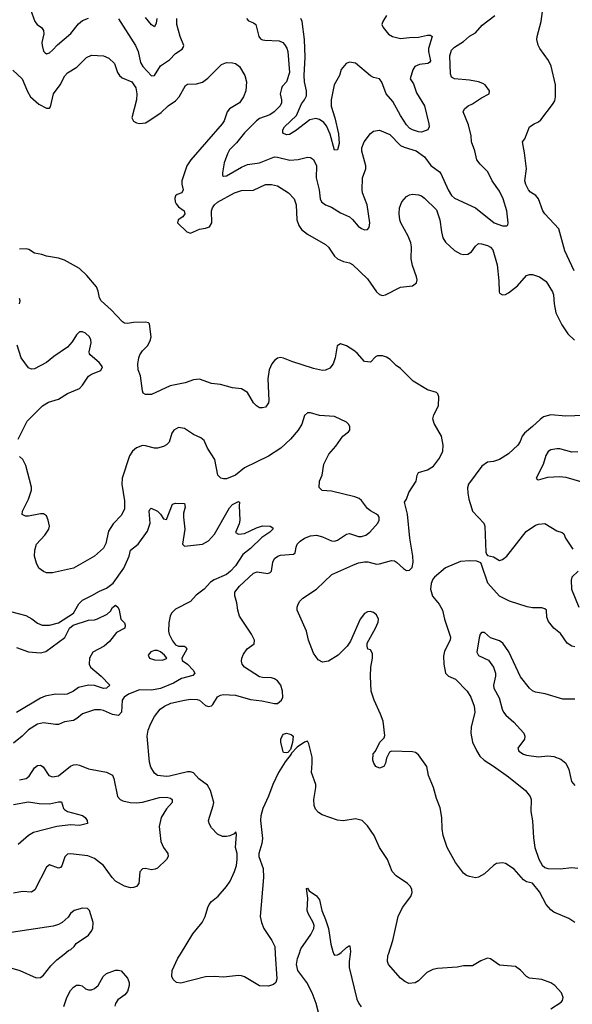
# Model space of a CAD drawing. Header units: inches. Extents: x 1449094 to 1618372, y 389908 to 534307.
# Tile 41 of 256: x 1481432 to 1485114, y 419665 to 426223. Entities that reach past the tile are written whole.
import ezdxf

# ---------------------------------------------------------------- set-up
doc = ezdxf.new("R2010")
doc.units = ezdxf.units.IN
doc.header["$MEASUREMENT"] = 0
doc.layers.add('B4481', color=7, linetype='Continuous')
doc.layers.add('B4482', color=7, linetype='Continuous')

msp = doc.modelspace()

# ---------------------------------------------------------------- linework, layer by layer
at = {"layer": 'B4481', "color": 5}
for points, elevation in [([(1481156.8, 420000), (1481170, 419988.2), (1481267.7, 419967.7), (1481291.3, 419950), (1481364.7, 419910), (1481432, 419890), (1481541.7, 419841.7), (1481570, 419843.8), (1481590, 419859.1), (1481638.7, 419921.3), (1481679.3, 419960.7), (1481729.1, 420000)], 660), ([(1483134.6, 420000), (1483145.6, 419834.4), (1483139, 419810), (1483123.2, 419796.8), (1483090, 419784.9), (1483030, 419788), (1482930, 419847.7), (1482910, 419855.5), (1482890, 419857.1), (1482790, 419846.7), (1482730, 419850.4), (1482670, 419848), (1482506, 419806), (1482478, 419810), (1482454, 419830), (1482446.7, 419850), (1482448.7, 419890), (1482486.9, 419973.1), (1482503.1, 420000)], 660), ([(1483439.2, 419550), (1483406.6, 419670), (1483381.9, 419741.9), (1483344.3, 419810), (1483285.9, 419890), (1483276.1, 419930), (1483283, 419970), (1483294, 420000)], 640), ([(1483525.9, 420000), (1483530, 419991.3), (1483550, 419994), (1483559.4, 420000)], 640), ([(1483634.4, 420000), (1483627.5, 419950), (1483628.4, 419910), (1483679.1, 419699.1), (1483691.1, 419671.1), (1483708.3, 419648.3)], 640), ([(1484970, 419635.6), (1485039.6, 419680.4), (1485048, 419690), (1485052.4, 419710), (1485042, 419742), (1484997.3, 419790), (1484970, 419808.2), (1484910, 419830.4), (1484830, 419838.7), (1484809.2, 419849.2), (1484770, 419892.7), (1484735.8, 419915.8), (1484630, 419924.9), (1484570, 419967.7), (1484550, 419973), (1484504.4, 419955.6), (1484450, 419920.7), (1484390, 419922), (1484347.1, 419912.9), (1484217, 419903), (1484184.2, 419895.8), (1484144, 419876), (1484090, 419822.4), (1484067.9, 419807.9), (1484024.7, 419804.7), (1483997.3, 419817.3), (1483970, 419839.1), (1483890.5, 419930), (1483883.8, 419950), (1483886, 419990), (1483889.3, 420000)], 660), ([(1481725.8, 419650), (1481746.3, 419710), (1481770, 419757.4), (1481790, 419780.3), (1481810, 419791.5), (1481830, 419793.1), (1481847.7, 419787.7), (1481870, 419768.4), (1481890, 419760.4), (1481910, 419762), (1481930, 419770.4), (1481955.6, 419790), (1481987.8, 419850), (1482010, 419870.3), (1482070, 419892.4), (1482090, 419893.4), (1482108.1, 419888.1), (1482150, 419838.8), (1482161.3, 419810), (1482162, 419790), (1482150.2, 419749.8), (1482132.2, 419727.8), (1482085.3, 419694.7), (1482070.3, 419670), (1482066.3, 419653.7)], 640)]:
    msp.add_lwpolyline(points, dxfattribs=dict(at, elevation=elevation))
at = {"layer": 'B4482', "color": 5}
for points, elevation in [([(1481505, 426290), (1481532.3, 426210), (1481548, 426190), (1481576.4, 426170), (1481590.7, 426150), (1481592.2, 426127.8), (1481580.4, 426070), (1481581, 426050), (1481590, 426013.2), (1481601.1, 426001.1), (1481610, 425996.2), (1481630, 426002.6), (1481650, 426019.7), (1481684.7, 426055.3), (1481772.8, 426130), (1481823.8, 426196.2), (1481850, 426218.3), (1481890, 426233.8)], 660), ([(1485126.7, 424550), (1485064.2, 424684.2), (1485023.7, 424830), (1484932, 424930), (1484918.7, 424950), (1484890, 425030.7), (1484871.7, 425051.7), (1484835.1, 425075.1), (1484821.6, 425090), (1484804.5, 425124.5), (1484798.7, 425150), (1484808.4, 425230), (1484796.7, 425336.7), (1484782.8, 425410), (1484797.3, 425430), (1484830, 425509), (1484861, 425530), (1484890, 425542.7), (1484903.7, 425556.3), (1484982.4, 425657.6), (1484996.7, 425683.3), (1485001.7, 425710), (1485001.7, 425790), (1484973.8, 425913.8), (1484956.3, 425950), (1484897.3, 426030), (1484886, 426054), (1484877.3, 426090), (1484879.1, 426110), (1484907, 426210), (1484919.1, 426310)], 680), ([(1482090, 426229.6), (1482202.9, 426050), (1482221.9, 426010), (1482237.2, 425937.2), (1482252.6, 425910), (1482310, 425849.7), (1482330, 425851.3), (1482370, 425916.2), (1482430, 425956.3), (1482470, 425997.8), (1482513.7, 426026.3), (1482522.2, 426037.8), (1482526.2, 426050), (1482500.8, 426110), (1482479.3, 426190), (1482479, 426230)], 660), ([(1482344.8, 426230), (1482340.7, 426199.3), (1482330, 426174.5), (1482310, 426189.6), (1482270, 426237.7)], 640), ([(1482944.4, 426230), (1482955.8, 426215.8), (1482990, 426201.3), (1483005.1, 426190), (1483025.1, 426110), (1483036.4, 426096.4), (1483048.9, 426088.9), (1483066, 426086), (1483160.9, 426080.9), (1483184.5, 426070), (1483197.3, 426057.3), (1483212.2, 426032.2), (1483217.8, 426010), (1483228.9, 425871.1), (1483210.8, 425810), (1483181.8, 425778.2), (1483175.6, 425764.5), (1483167.2, 425730), (1483176.8, 425690), (1483176.8, 425670), (1483167.2, 425650), (1483127.4, 425610), (1483098.7, 425590), (1483030, 425563.9), (1483010, 425548.7), (1482930, 425469.5), (1482877.3, 425402.7), (1482830, 425355), (1482816, 425330), (1482794.2, 425270), (1482782.7, 425202.7), (1482784.5, 425184.5), (1482790, 425180.5), (1482810, 425183.7), (1482910, 425241.5), (1482950, 425259.1), (1483030, 425269.4), (1483130, 425308.4), (1483150, 425307.8), (1483232.8, 425287.2), (1483287.4, 425292.6), (1483350, 425308.2), (1483370, 425305.1), (1483390.6, 425290.6), (1483409.8, 425250), (1483407.1, 425170), (1483427.2, 425090), (1483434.2, 425030), (1483442, 425010), (1483469.5, 424990), (1483510, 424974.6), (1483570, 424937.5), (1483630, 424909.8), (1483650, 424893.1), (1483687.2, 424847.2), (1483710, 424832.6), (1483730, 424823.8), (1483750, 424825.1), (1483761.3, 424838.7), (1483765.8, 424870), (1483746.4, 424990), (1483715.6, 425070), (1483713, 425090), (1483716.2, 425170), (1483738.8, 425230), (1483737.8, 425250), (1483711.9, 425348.1), (1483711.8, 425370), (1483726.7, 425410), (1483770, 425465.1), (1483790, 425479.6), (1483830, 425486), (1483897.3, 425457.3), (1483970, 425385.3), (1483993.9, 425373.9), (1484074.3, 425350), (1484130, 425310.5), (1484171.6, 425251.6), (1484230, 425210.5), (1484239.2, 425199.2), (1484286, 425090), (1484310, 425052.7), (1484330, 425034), (1484469.7, 424970), (1484594.5, 424870), (1484650, 424849.7), (1484678, 424850), (1484684, 424856), (1484686, 424870), (1484677.2, 424950), (1484654.5, 425030), (1484630, 425080.3), (1484579.7, 425150), (1484552.4, 425210), (1484499.5, 425259.5), (1484478.2, 425290), (1484465.5, 425350), (1484442.8, 425410), (1484439.6, 425450), (1484422.5, 425522.5), (1484387.7, 425610), (1484396, 425630), (1484421, 425650), (1484450, 425661.3), (1484510, 425703), (1484560.7, 425730), (1484562, 425750), (1484533.4, 425790), (1484517.8, 425797.8), (1484489, 425809), (1484430, 425820.2), (1484328.5, 425828.5), (1484310, 425839.3), (1484302.2, 425862.2), (1484298, 425982), (1484310, 426018.9), (1484330, 426039.8), (1484390, 426077.7), (1484430, 426112.4), (1484470, 426134.2), (1484513.6, 426186.4), (1484597.7, 426250)], 660), ([(1483876, 426250), (1483851.2, 426210), (1483846, 426190), (1483853.2, 426170), (1483890, 426127.3), (1483915.5, 426110), (1483970, 426097.2), (1484030, 426105), (1484090, 426105.5), (1484150, 426118.9), (1484170, 426119.3), (1484180.5, 426110), (1484156.1, 426030), (1484155.9, 426010), (1484170, 425949.3), (1484162.8, 425937.2), (1484150.7, 425930), (1484095.4, 425924.6), (1484065.3, 425910), (1484051.1, 425888.9), (1484034, 425830), (1484056.5, 425796.5), (1484076.3, 425736.3), (1484130.3, 425650), (1484159.1, 425530), (1484160.7, 425510), (1484151.3, 425490), (1484110, 425474), (1484090, 425475.1), (1484050, 425488.7), (1484030, 425501), (1484010, 425523.1), (1483970, 425584.4), (1483917.3, 425677.3), (1483873.6, 425730), (1483845.9, 425805.9), (1483830, 425828.2), (1483790, 425838.8), (1483770, 425849.8), (1483670, 425932.5), (1483630, 425938.8), (1483607.2, 425930), (1483573.6, 425890), (1483562.7, 425850), (1483528.4, 425790), (1483508.1, 425688.1), (1483506.4, 425646.4), (1483531.2, 425570), (1483556.3, 425463.7), (1483561.8, 425398.2), (1483550, 425356), (1483530, 425354), (1483500.7, 425460.7), (1483476.5, 425516.5), (1483458.5, 425538.5), (1483430, 425559.1), (1483404.3, 425564.3), (1483364.7, 425555.3), (1483270, 425482.7), (1483230, 425458.5), (1483210, 425455.1), (1483186.3, 425466.3), (1483184.7, 425490), (1483196, 425510), (1483275.5, 425584.5), (1483310, 425662), (1483330.7, 425690), (1483343.3, 425716.7), (1483343.9, 425750), (1483330.8, 425810), (1483328, 425850), (1483334.2, 425974.2), (1483329.5, 426090), (1483313.3, 426210), (1483304.7, 426230)], 640), ([(1481386.5, 425886.5), (1481447.6, 425830), (1481483.9, 425743.9), (1481503.6, 425710), (1481559.6, 425659.6), (1481610, 425632.6), (1481630, 425633.6), (1481636.6, 425643.4), (1481658.2, 425730), (1481701.7, 425790), (1481732.1, 425847.9), (1481751.2, 425868.8), (1481812.5, 425907.5), (1481878, 425970), (1481910, 425986.3), (1481990, 425982.6), (1482026.1, 425966.1), (1482064, 425930), (1482083.2, 425870), (1482096.5, 425850), (1482115.7, 425835.7), (1482179.7, 425810), (1482205, 425770), (1482212.4, 425730), (1482210.5, 425689.5), (1482180.4, 425570), (1482190, 425547.6), (1482210, 425535.8), (1482230, 425532.2), (1482270, 425536.8), (1482291.6, 425548.4), (1482375.3, 425604.7), (1482420.4, 425650), (1482470, 425682), (1482493.7, 425710), (1482535.9, 425784.1), (1482550, 425792.3), (1482610, 425794.7), (1482650, 425806.3), (1482686.4, 425833.6), (1482776, 425924), (1482810, 425936.9), (1482850, 425936.3), (1482870, 425931.2), (1482896.9, 425910), (1482931.5, 425850), (1482944.2, 425810), (1482938.7, 425750), (1482923.5, 425710), (1482895.8, 425670), (1482829.7, 425630), (1482814.8, 425610), (1482795.3, 425550), (1482780.3, 425530), (1482571.5, 425290), (1482545.1, 425250), (1482513.2, 425150), (1482512.5, 425127.5), (1482521.3, 425090), (1482513, 425070), (1482481.4, 425058.6), (1482470.7, 425049.3), (1482465.6, 425034.4), (1482468.2, 425010), (1482475.4, 424995.4), (1482490, 424976.8), (1482527, 424950), (1482532, 424930), (1482519, 424910), (1482489, 424890), (1482484, 424870), (1482545.6, 424810), (1482570, 424800.5), (1482630, 424828.7), (1482670, 424834.6), (1482696, 424844), (1482711.7, 424870), (1482711.1, 424950), (1482716.2, 424970), (1482729.2, 424990), (1482750, 425006.4), (1482863.8, 425070), (1482910, 425084.2), (1482990, 425088.5), (1483070, 425125.1), (1483110, 425125.1), (1483150, 425115.8), (1483223.6, 425070), (1483262, 425030), (1483274.8, 424990), (1483278, 424890), (1483291, 424851), (1483310, 424825.1), (1483350, 424795.1), (1483470, 424725.6), (1483488.7, 424708.7), (1483530, 424647.3), (1483550, 424629.6), (1483590, 424611.5), (1483630, 424602.4), (1483650, 424591.5), (1483750, 424496.3), (1483809.9, 424409.9), (1483830, 424392.2), (1483850, 424386.9), (1483870, 424391.1), (1483970, 424441.3), (1484050.4, 424449.6), (1484076, 424470), (1484080.7, 424490), (1484077.1, 424510), (1484050, 424586), (1484040.3, 424630), (1484042, 424710), (1484037.7, 424737.7), (1484021.2, 424781.2), (1483972.4, 424870), (1483964.4, 424890), (1483959.5, 424930), (1483963.8, 424970), (1483979.1, 425010), (1484010, 425045.2), (1484030, 425057.2), (1484050, 425061.2), (1484090, 425057.2), (1484110, 425049.2), (1484130, 425033.2), (1484210, 424957.2), (1484232, 424890), (1484241.5, 424810), (1484251, 424770), (1484270, 424740.5), (1484330, 424684.7), (1484370, 424663.6), (1484390, 424658.4), (1484419, 424661), (1484443.4, 424676.6), (1484470, 424715.1), (1484490, 424731.1), (1484510, 424730.8), (1484550, 424719.2), (1484570, 424707.8), (1484585.1, 424690), (1484612.9, 424590), (1484624.1, 424484.1), (1484626, 424410), (1484630, 424401.2), (1484650, 424389.5), (1484670, 424391.8), (1484690, 424402.9), (1484750, 424449.6), (1484810, 424518.3), (1484830, 424525.4), (1484850, 424524.7), (1484896.2, 424510), (1484939.6, 424479.6), (1484982.3, 424410), (1484989.8, 424390), (1484994, 424330), (1485005.1, 424270), (1485044.5, 424190), (1485084.5, 424130), (1485128.5, 424088.5)], 680), ([(1485130.4, 420210.4), (1485090, 420236.3), (1484990, 420279.3), (1484970, 420294.4), (1484939.5, 420330), (1484895.1, 420415.1), (1484850, 420470.8), (1484810, 420481), (1484790, 420494.8), (1484725.7, 420565.7), (1484670, 420603.1), (1484650, 420608.4), (1484610, 420603.8), (1484589.4, 420590), (1484530, 420533), (1484490, 420512.7), (1484470, 420508.2), (1484430, 420515.5), (1484410, 420523), (1484390, 420539.1), (1484336.4, 420610), (1484280.3, 420710), (1484253.7, 420790), (1484247, 420833), (1484244.4, 420910), (1484233.9, 420973.9), (1484210, 421036), (1484189, 421109), (1484155.5, 421190), (1484143.8, 421250), (1484090, 421327.7), (1484070, 421342), (1484050, 421345.5), (1483908.9, 421351.1), (1483896.4, 421343.6), (1483888.4, 421331.6), (1483875.3, 421304.7), (1483868.7, 421270), (1483858, 421250), (1483830, 421238), (1483804.7, 421250), (1483791.1, 421271.1), (1483786, 421290), (1483786.8, 421333.2), (1483802, 421350), (1483832, 421410), (1483859.8, 421440.2), (1483864.7, 421455.3), (1483853.4, 421550), (1483836.7, 421596.7), (1483793.4, 421690), (1483774.4, 421750), (1483768.8, 421851.2), (1483772.4, 421910), (1483782.4, 421970), (1483782, 422002), (1483770, 422026), (1483751.3, 422031.3), (1483746.8, 422050), (1483748, 422070), (1483803.7, 422170), (1483821.1, 422210), (1483822.4, 422230), (1483810, 422259.1), (1483790, 422274.4), (1483770, 422281.6), (1483750, 422279.3), (1483730, 422268), (1483699.6, 422230), (1483636.1, 422083.9), (1483615.1, 422050), (1483553.2, 421990), (1483490, 421950.8), (1483450, 421942.8), (1483419.8, 421959.8), (1483390, 422004.7), (1483355.5, 422090), (1483343, 422150), (1483282, 422290), (1483280.7, 422310), (1483287.3, 422330), (1483298.8, 422350), (1483318.8, 422370), (1483409, 422431), (1483511.9, 422528.1), (1483650.8, 422590), (1483690, 422605.1), (1483730, 422612.6), (1483752.1, 422612.1), (1483810, 422596.9), (1483830, 422597.7), (1483910, 422621.3), (1483930, 422618), (1483943.7, 422610), (1483990, 422567), (1484010, 422555.1), (1484030, 422556), (1484046.2, 422573.8), (1484054, 422610), (1484052.4, 422650), (1484032, 422770), (1484016.4, 422930), (1483996, 423010), (1484010.5, 423029.5), (1484025.5, 423074.5), (1484074.8, 423150), (1484081, 423190), (1484090, 423208), (1484150, 423224), (1484190, 423249), (1484230, 423302), (1484250.7, 423350), (1484253.4, 423390), (1484242, 423450), (1484193.2, 423533.2), (1484185.2, 423565.2), (1484190.7, 423590), (1484222, 423650), (1484224.9, 423710), (1484218.8, 423730), (1484210, 423738.8), (1484150, 423757.1), (1484054.4, 423814.4), (1483970, 423900.7), (1483940.4, 423920.4), (1483899.9, 423959.9), (1483875.9, 423975.9), (1483850, 423984.7), (1483816.4, 423983.6), (1483803.1, 423976.9), (1483770, 423942), (1483730, 423946), (1483681.6, 424001.6), (1483659, 424019), (1483609, 424051), (1483570, 424064), (1483547, 424050), (1483535.1, 423970), (1483521.6, 423930), (1483498.8, 423901.2), (1483470, 423888.7), (1483450, 423886), (1483390, 423899.6), (1483246, 423946), (1483190, 423968.7), (1483170, 423972), (1483150, 423968), (1483130, 423953.4), (1483112, 423930), (1483095.1, 423890), (1483084.7, 423830), (1483093.1, 423686.9), (1483089.4, 423670), (1483077.2, 423650), (1483070, 423642.8), (1483050, 423637.3), (1483030, 423637.3), (1483010, 423650.7), (1482990, 423671), (1482950, 423740.7), (1482910, 423764.9), (1482850, 423770.4), (1482770, 423792), (1482710, 423798.7), (1482630, 423828.2), (1482590, 423823.8), (1482535.6, 423804.4), (1482435.2, 423784.8), (1482310, 423726.4), (1482270, 423725.5), (1482255.9, 423735.9), (1482250.6, 423750), (1482237.1, 423850), (1482222, 423890), (1482218.3, 423930), (1482225.2, 423970), (1482233.4, 423990), (1482250, 424017.6), (1482286.8, 424053.2), (1482303.7, 424090), (1482308.7, 424110), (1482296.5, 424196.5), (1482290, 424204.9), (1482270, 424208.4), (1482190, 424206.3), (1482150, 424199.5), (1482130, 424201.3), (1482116.3, 424210), (1482042.4, 424290), (1481974.4, 424350), (1481963.1, 424370), (1481954.9, 424414.9), (1481943.1, 424443.1), (1481879.3, 424519.3), (1481830, 424564.9), (1481730, 424622), (1481690, 424634.9), (1481610, 424647.6), (1481579.7, 424659.7), (1481530, 424667.2), (1481492, 424692.1), (1481477, 424697), (1481430, 424693.6)], 680), ([(1481430.4, 424330.4), (1481435.8, 424350), (1481430, 424366)], 660), ([(1481421.2, 423430), (1481482.2, 423550), (1481584.5, 423650), (1481624.8, 423675.2), (1481690, 423695.4), (1481750, 423733), (1481830, 423765.4), (1481851, 423789), (1481891.1, 423848.9), (1481910, 423861), (1481973, 423887), (1481983, 423910), (1481960.6, 423940.6), (1481901.6, 423990), (1481898, 423998), (1481894, 424010), (1481908.9, 424070), (1481907.2, 424090), (1481896.5, 424110), (1481870, 424134.3), (1481850, 424143.2), (1481830, 424143.6), (1481810, 424124.6), (1481781.7, 424078.3), (1481750, 424042), (1481660.1, 423979.9), (1481610, 423939.1), (1481530, 423896.5), (1481510, 423894.7), (1481490, 423904.6), (1481442.8, 423970), (1481414.5, 424054.5)], 660), ([(1482503.1, 420000), (1482584.8, 420135.2), (1482648, 420210), (1482668, 420250), (1482684.9, 420310), (1482694.8, 420330), (1482711, 420350), (1482754.9, 420385.1), (1482810.3, 420449.6), (1482834.2, 420485.8), (1482862.8, 420550), (1482876, 420590), (1482881, 420630), (1482881, 420670), (1482870.7, 420710), (1482876.9, 420796.9), (1482874, 420810), (1482870, 420811), (1482860.4, 420799.6), (1482832.3, 420787.7), (1482810, 420782), (1482783.4, 420783.4), (1482750, 420798.8), (1482710, 420841), (1482694.8, 420870), (1482690.8, 420890), (1482722.3, 420990), (1482724.7, 421010), (1482704.3, 421090), (1482684.5, 421124.5), (1482626.2, 421166.2), (1482590, 421206), (1482570, 421214.4), (1482550, 421213.8), (1482430, 421183.8), (1482410, 421182.6), (1482350, 421188.9), (1482330, 421205.5), (1482305.5, 421245.5), (1482297.4, 421277.4), (1482282.6, 421450), (1482288.9, 421490), (1482303.2, 421530), (1482330, 421582.9), (1482368.7, 421631.3), (1482396.4, 421650), (1482439.1, 421670), (1482530, 421691.4), (1482570, 421697.4), (1482615.5, 421695.5), (1482630, 421691.1), (1482670, 421656), (1482690, 421648.7), (1482710, 421652.4), (1482719.1, 421660.9), (1482750, 421713.5), (1482770, 421724.8), (1482790, 421728.1), (1482870, 421725), (1482970, 421694.3), (1483046.4, 421686.4), (1483130, 421669.6), (1483150, 421669.4), (1483177.1, 421690), (1483185.3, 421710), (1483183.1, 421750), (1483173.1, 421790), (1483150, 421819.5), (1483130, 421833.1), (1483110, 421838.9), (1483050, 421840.9), (1483030, 421846.5), (1482930.7, 421910), (1482915.5, 421930), (1482910.4, 421950), (1482912.4, 421970), (1482922.3, 421997.7), (1482947.7, 422032.2), (1482994, 422066), (1482997, 422090), (1482976.5, 422130), (1482897.1, 422250), (1482884.9, 422290), (1482879.2, 422339.2), (1482865.1, 422385.1), (1482866, 422410), (1482896, 422450), (1482990, 422537.4), (1483014.1, 422545.9), (1483085.5, 422534.5), (1483100, 422540), (1483109.3, 422550.7), (1483119.1, 422610), (1483130, 422633.3), (1483151.3, 422648.7), (1483170, 422655.6), (1483257.4, 422662.6), (1483268.2, 422671.8), (1483273.2, 422710), (1483282, 422730), (1483300.9, 422750), (1483330.3, 422770), (1483370, 422785.2), (1483410, 422790.6), (1483450, 422779.2), (1483510, 422751.4), (1483530, 422749.8), (1483550, 422757.1), (1483610, 422796.8), (1483630, 422800.9), (1483690, 422781), (1483710, 422781), (1483737.6, 422790), (1483765.3, 422810), (1483819.5, 422870), (1483827.2, 422890), (1483827, 422910), (1483820, 422920), (1483810.4, 422930), (1483770, 422951.2), (1483750, 422967.1), (1483710, 423019.5), (1483693.6, 423033.6), (1483664.7, 423044.7), (1483510, 423081.7), (1483448.1, 423088.1), (1483426.8, 423106.8), (1483430.8, 423150), (1483446.8, 423190), (1483458, 423262), (1483491, 423330), (1483537.6, 423382.4), (1483585.5, 423450), (1483622.4, 423477.6), (1483631, 423489), (1483632.3, 423512.3), (1483624, 423530), (1483610, 423543.2), (1483530, 423579.3), (1483430, 423587.2), (1483370, 423604.4), (1483350, 423605.5), (1483330, 423586.8), (1483311, 423530), (1483287.9, 423490), (1483236.8, 423430), (1483172.9, 423370), (1483090, 423314.7), (1482930, 423239.1), (1482870, 423188.9), (1482810, 423165.3), (1482790, 423164.4), (1482771.3, 423170), (1482753.4, 423190), (1482732.7, 423292.7), (1482684.4, 423370), (1482660.5, 423420.5), (1482638, 423438), (1482590, 423459.3), (1482530, 423500.3), (1482490, 423507.2), (1482459.5, 423490), (1482446, 423470), (1482427, 423410), (1482410, 423390.6), (1482390, 423379.3), (1482351.3, 423368.7), (1482330, 423368.7), (1482270, 423385.7), (1482250, 423386), (1482210, 423371.7), (1482183, 423350), (1482162.9, 423317.1), (1482114, 423170), (1482112.4, 423130), (1482130, 423018), (1482130, 422966), (1482110, 422923), (1482055.9, 422864.1), (1482024.7, 422815.3), (1482005.1, 422734.9), (1481990, 422702), (1481929.8, 422650.2), (1481790, 422568.9), (1481650, 422538), (1481610, 422539.5), (1481590, 422546.7), (1481560.5, 422570), (1481543.2, 422603.2), (1481531.3, 422650), (1481532.1, 422690), (1481544.9, 422730), (1481600.3, 422790), (1481626.3, 422830), (1481630.2, 422850), (1481622.4, 422890), (1481610, 422918.4), (1481590, 422932.8), (1481570, 422932.8), (1481490, 422915.3), (1481470, 422915.5), (1481448.2, 422928.2), (1481450.5, 422950), (1481490, 423029), (1481510.2, 423089.8), (1481510.3, 423110), (1481474.1, 423254.1), (1481452.7, 423292.7), (1481430, 423314)], 660), ([(1485190, 423586.9), (1485070, 423582.3), (1484970, 423590.3), (1484923.3, 423576.7), (1484899.3, 423560.7), (1484850, 423512.4), (1484795.1, 423470), (1484780.5, 423450), (1484766.7, 423413.3), (1484751.6, 423390), (1484690, 423330.4), (1484630, 423294), (1484590, 423280.5), (1484550, 423275.5), (1484512.3, 423250), (1484423.6, 423130), (1484416.1, 423103.9), (1484417.7, 423070), (1484424, 423030), (1484444.2, 422964.2), (1484450, 422949.6), (1484524.2, 422870), (1484531.2, 422850), (1484537.2, 422677.2), (1484542, 422662), (1484550, 422655.3), (1484590, 422646), (1484630, 422621.2), (1484650, 422626.6), (1484677.1, 422650), (1484806.6, 422813.4), (1484870, 422855.6), (1484890, 422863.6), (1484930, 422867), (1485010, 422819.3), (1485046.8, 422806.8), (1485057.6, 422797.6), (1485069.5, 422770), (1485117.2, 422697.2)], 680), ([(1485150, 423344.6), (1485110, 423341.7), (1485030, 423364.2), (1485010, 423365.7), (1484970, 423358.7), (1484953.3, 423346.7), (1484938.8, 423321.2), (1484919.8, 423260.2), (1484872.3, 423170), (1484880.8, 423160.8), (1484890, 423158.7), (1484950, 423176.8), (1485030, 423179.8), (1485070, 423176.5), (1485214.3, 423134.3)], 660), ([(1481370, 422281.3), (1481473.9, 422253.9), (1481512.9, 422232.9), (1481550, 422204.6), (1481582.8, 422190), (1481630, 422189.2), (1481690, 422206.7), (1481791.2, 422270), (1481827.2, 422332.8), (1481850, 422357), (1481913.1, 422386.9), (1481963.3, 422416.7), (1482010, 422436.4), (1482055, 422470), (1482126.6, 422570), (1482160.5, 422650), (1482170.5, 422689.5), (1482221.1, 422730), (1482282.7, 422817.3), (1482302.3, 422870), (1482295.6, 422950), (1482298.6, 422961.4), (1482308.7, 422970), (1482350, 422948.9), (1482370.3, 422930), (1482390, 422899.1), (1482410, 422893.4), (1482450, 422996.4), (1482470, 423003.6), (1482530, 423000.7), (1482535.1, 422975.1), (1482524.1, 422935.9), (1482523.2, 422910), (1482533.4, 422830), (1482517.3, 422730), (1482530, 422717.3), (1482650, 422728.7), (1482690, 422751.8), (1482730, 422796.5), (1482830, 422972.2), (1482850, 422994.2), (1482890, 423014.4), (1482897.3, 423010), (1482894, 422986), (1482898.9, 422890), (1482894, 422866), (1482870, 422808.2), (1482890, 422797.4), (1482930, 422801.2), (1483010, 422838.5), (1483050, 422851.5), (1483102, 422850), (1483118, 422838), (1483119.3, 422830), (1483099.5, 422810), (1483045.9, 422774.1), (1482970, 422700.8), (1482919, 422661), (1482870, 422586), (1482837.1, 422550), (1482810, 422528.1), (1482728.4, 422491.6), (1482704, 422476), (1482660.7, 422430), (1482608.5, 422390), (1482570, 422347.9), (1482470, 422295.9), (1482444.4, 422270), (1482434.9, 422250), (1482426.7, 422206.7), (1482423.7, 422150), (1482428.9, 422130), (1482450, 422085.3), (1482470, 422059.6), (1482490, 422051.3), (1482530.2, 422050.2), (1482541.6, 422041.6), (1482546.4, 422030), (1482512.4, 421970), (1482514.6, 421954.6), (1482551, 421931), (1482588.8, 421890), (1482598.4, 421870), (1482585.9, 421854.2), (1482510, 421834.2), (1482456.8, 421803.2), (1482371.2, 421768.8), (1482310, 421757.9), (1482230, 421760.3), (1482157.6, 421730), (1482127.4, 421710), (1482115.3, 421690), (1482110.2, 421610), (1482090, 421587.6), (1482050, 421595), (1481990, 421622.2), (1481970, 421626.6), (1481930, 421626.2), (1481850, 421600.5), (1481811.8, 421568.2), (1481790, 421556), (1481730, 421545.4), (1481690, 421529.7), (1481670, 421528.2), (1481590, 421539.8), (1481550, 421529.8), (1481490, 421492.2), (1481448.6, 421451.4), (1481390, 421403.5)], 640), ([(1485130, 422046), (1485110, 422050.7), (1485078.8, 422070), (1485034.9, 422134.9), (1484991, 422170), (1484955.2, 422215.2), (1484944.4, 422244.4), (1484942.4, 422290), (1484930, 422299.5), (1484910, 422304.7), (1484850, 422305), (1484812.8, 422312.9), (1484696, 422350), (1484630, 422383.8), (1484550.8, 422470), (1484510, 422594), (1484504.7, 422604.7), (1484477.3, 422617.3), (1484430, 422619.3), (1484370, 422613.4), (1484268.8, 422571.2), (1484195.1, 422510), (1484184.2, 422495.8), (1484172.7, 422467.3), (1484169.7, 422430), (1484182.7, 422382.7), (1484227.3, 422330), (1484249.6, 422290), (1484263.5, 422230), (1484303.1, 422110), (1484300.9, 422090), (1484263.6, 422016.4), (1484255.9, 421984.1), (1484257.1, 421930), (1484269.8, 421869.8), (1484290, 421851.2), (1484335.1, 421830), (1484412.8, 421750), (1484437.7, 421710), (1484460.5, 421650), (1484464.7, 421610), (1484440.4, 421510), (1484437.7, 421470), (1484449.7, 421410), (1484475.4, 421355.4), (1484498.4, 421318.4), (1484526, 421290), (1484590, 421252.1), (1484690, 421179.7), (1484802.4, 421090), (1484833.3, 421050), (1484839.6, 421030), (1484837, 420950), (1484848, 420888), (1484854.6, 420774.6), (1484864.4, 420710), (1484891.9, 420631.9), (1484912.4, 420592.4), (1484930, 420576.2), (1484950, 420569.6), (1485033, 420567), (1485110, 420576.3), (1485150, 420571.8)], 680), ([(1485152.3, 422550), (1485111.1, 422510), (1485106, 422490), (1485109.7, 422429.7), (1485158.4, 422310)], 680), ([(1481410, 422041.2), (1481490, 422013.7), (1481570, 422006.6), (1481606, 422014), (1481731.9, 422108), (1481764, 422170), (1481787.6, 422190), (1481890, 422224.4), (1481930, 422226), (1481950, 422231.8), (1482015.5, 422264.5), (1482036.4, 422283.6), (1482050, 422306.8), (1482070, 422322.8), (1482087.5, 422307.5), (1482094.8, 422290), (1482106, 422230), (1482130, 422204.7), (1482135.5, 422190), (1482133, 422170), (1482077.8, 422142.2), (1482030, 422081.7), (1481996, 422050), (1481918.7, 422010), (1481896.9, 421970), (1481896.1, 421930), (1481903.2, 421910), (1481974, 421850), (1482033.4, 421790), (1482010, 421771.3), (1481990, 421768.2), (1481930, 421789), (1481890, 421790.6), (1481824.8, 421775.2), (1481790.4, 421750), (1481748.8, 421731.2), (1481730, 421727.5), (1481670, 421729.9), (1481602.7, 421717.3), (1481570, 421703.7), (1481410.5, 421609.5)], 620), ([(1485130, 421696.5), (1485050, 421696.9), (1484933.9, 421733.9), (1484870, 421743.9), (1484850, 421752.8), (1484829.1, 421770), (1484770, 421845.7), (1484691.8, 422011.8), (1484650.2, 422070.2), (1484630, 422086.4), (1484570, 422106), (1484530, 422140.5), (1484510, 422142), (1484500.7, 422130), (1484494, 422106), (1484478.9, 422010), (1484490, 421987.3), (1484556.4, 421956.4), (1484589.7, 421910), (1484602.3, 421870), (1484603.1, 421850), (1484588.9, 421791.1), (1484591, 421770), (1484626.5, 421706.5), (1484646.3, 421630), (1484656.1, 421610), (1484672.3, 421590), (1484724.9, 421544.9), (1484791.1, 421470), (1484797.7, 421450), (1484794.8, 421430), (1484751.5, 421370), (1484756.9, 421350), (1484789.5, 421330), (1484810, 421324.8), (1484890, 421313.8), (1484950, 421320.3), (1484990, 421315.8), (1485038, 421298), (1485070.8, 421270.8), (1485091.1, 421230), (1485109.7, 421149.7), (1485130, 421122.7)], 660), ([(1483889.3, 420000), (1483919.3, 420090), (1483953.7, 420250), (1483983.1, 420310), (1484037.5, 420382.5), (1484046.7, 420410), (1484044.9, 420430), (1484035.8, 420450), (1484017.1, 420470), (1483941, 420521), (1483914.9, 420550), (1483882.4, 420630), (1483830.4, 420710), (1483793, 420790), (1483750, 420854), (1483714, 420890), (1483670, 420900.4), (1483586.4, 420886.4), (1483550, 420890.7), (1483446.9, 420926.9), (1483422.8, 420942.8), (1483403.7, 420963.7), (1483394.9, 420990), (1483392.4, 421030), (1483406.4, 421110), (1483406, 421130), (1483375.5, 421210), (1483381.6, 421270), (1483380.4, 421310), (1483359.1, 421399.1), (1483350, 421418), (1483330, 421410.7), (1483281.4, 421378.6), (1483242.7, 421337.3), (1483241.2, 421330), (1483200, 421280), (1483156.9, 421210), (1483118.7, 421130), (1483090, 421051.3), (1483051.5, 420970), (1483039.3, 420920.7), (1483037.4, 420890), (1483049.7, 420770), (1483044.9, 420735.1), (1483026.6, 420670), (1483026.6, 420650), (1483054.3, 420570), (1483057.4, 420510), (1483034, 420250), (1483043, 420210), (1483058.7, 420170), (1483113, 420090), (1483131.2, 420050), (1483134.6, 420000)], 660), ([(1481430, 421160.7), (1481474.5, 421170), (1481495.1, 421184.9), (1481530, 421240.4), (1481550, 421255.8), (1481570, 421258.4), (1481587.6, 421247.6), (1481626.7, 421190), (1481650, 421180.3), (1481690, 421187.4), (1481770, 421250.2), (1481790, 421259.7), (1481810, 421262.4), (1481830, 421258.5), (1481890, 421232.6), (1482010, 421210.3), (1482050, 421190.4), (1482060.3, 421170), (1482083.8, 421050), (1482100.5, 421030), (1482120.2, 421020.2), (1482169.3, 421009.3), (1482210, 421007), (1482250, 421012.2), (1482363.4, 421043.4), (1482410, 421044.2), (1482436.9, 421036.9), (1482447.3, 421030), (1482447.7, 421010), (1482410, 420967), (1482374.9, 420910), (1482361.3, 420850), (1482371.8, 420750), (1482390, 420710.5), (1482419.3, 420670), (1482422.4, 420650), (1482410.4, 420630), (1482350, 420571.3), (1482335.6, 420564.4), (1482310, 420561.5), (1482270, 420569.7), (1482250, 420567.3), (1482233.3, 420546.7), (1482225.3, 420470), (1482210.2, 420449.8), (1482190, 420442.2), (1482170, 420441.4), (1482130, 420450.8), (1482070, 420485.6), (1482047.7, 420510), (1481990.8, 420590), (1481930, 420635.8), (1481887, 420653), (1481770, 420667), (1481750, 420664.5), (1481733, 420647), (1481712.8, 420587.2), (1481703.1, 420576.9), (1481690, 420571.3), (1481630, 420594.5), (1481610, 420578), (1481533, 420427), (1481510, 420411.1), (1481450, 420416.9), (1481390, 420406.2)], 640), ([(1481390, 420995.5), (1481490, 421012.6), (1481562.2, 421002.2), (1481630, 420999.2), (1481690, 421013.7), (1481710, 421013.1), (1481723.6, 420970), (1481730, 420963.2), (1481750.1, 420950.1), (1481850, 420922), (1481867.6, 420910), (1481882.3, 420890), (1481884.9, 420870), (1481830, 420856.2), (1481770, 420860.2), (1481678.8, 420850), (1481523.1, 420810), (1481490, 420789.8), (1481422, 420730)], 620), ([(1483294, 420000), (1483306.4, 420033.6), (1483372.1, 420130), (1483392.3, 420170), (1483393.3, 420190), (1483387.2, 420210), (1483354.8, 420270), (1483348.4, 420290), (1483352.3, 420372.3), (1483344, 420436), (1483350, 420438), (1483360.7, 420420.7), (1483410, 420388), (1483430, 420360.7), (1483445.2, 420290), (1483470.8, 420230.8), (1483489.1, 420170.9), (1483504.6, 420064.6), (1483517.5, 420017.5), (1483525.9, 420000)], 640), ([(1481729.1, 420000), (1481757.6, 420022.4), (1481773.2, 420030), (1481795.3, 420050), (1481808, 420070), (1481890, 420126), (1481909, 420150), (1481919, 420170), (1481922, 420210), (1481898, 420290), (1481883.1, 420303.1), (1481850, 420306), (1481796, 420290), (1481770.7, 420270), (1481754.4, 420245.6), (1481714.8, 420210), (1481690, 420196.2), (1481655.1, 420184.9), (1481375.8, 420144.2)], 660), ([(1483559.4, 420000), (1483575.1, 420010), (1483610, 420044), (1483630, 420056), (1483632.5, 420052.5), (1483636.7, 420016.7), (1483634.4, 420000)], 640)]:
    msp.add_lwpolyline(points, dxfattribs=dict(at, elevation=elevation))
for points, elevation in [([(1482330, 422021.3), (1482306.4, 422013.6), (1482287.7, 421990), (1482297.3, 421970), (1482330, 421958.9), (1482383.3, 421956.7), (1482410, 421967.3), (1482412.3, 421970), (1482396.9, 421990), (1482370, 422012.9), (1482350, 422021.1)], 640), ([(1483210, 421339.3), (1483190, 421342.7), (1483187, 421347), (1483172.7, 421410), (1483173.2, 421430), (1483184.1, 421455.9), (1483190, 421464.7), (1483210, 421470.8), (1483242, 421462), (1483253, 421453), (1483254, 421450), (1483250.5, 421409.5), (1483236.8, 421363.2), (1483218, 421342)], 660)]:
    msp.add_lwpolyline(points, close=True, dxfattribs=dict(at, elevation=elevation))

doc.saveas('drawing.dxf')
